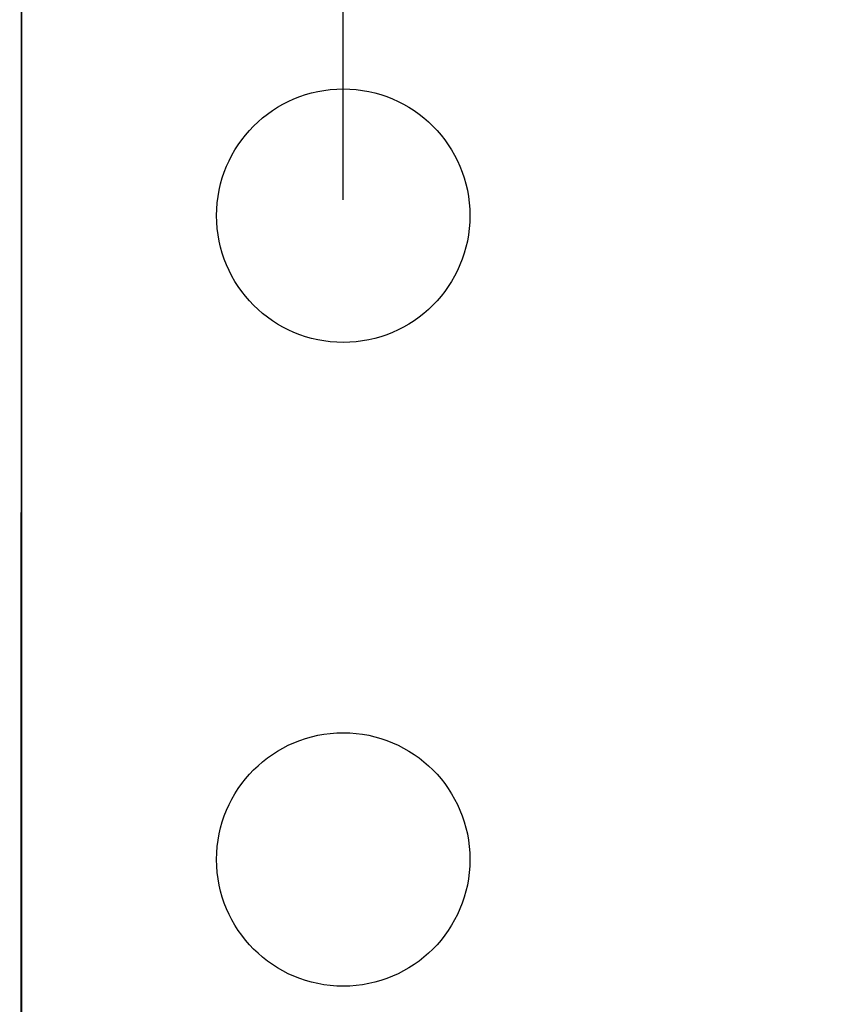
# Model space of a CAD drawing. Header units: inches. Extents: x -13 to 119, y -33 to 44.
# Tile 26 of 40: x 87.68 to 90.86, y 17.59 to 21.48. Entities that reach past the tile are written whole.
import ezdxf

# ---------------------------------------------------------------- set-up
doc = ezdxf.new("R2010")
doc.units = ezdxf.units.IN
doc.header["$LTSCALE"] = 1.21
doc.header["$MEASUREMENT"] = 0
doc.header["$PDMODE"] = 3
doc.header["$PDSIZE"] = 0.3125
doc.layers.get('0').update_dxf_attribs({"linetype": 'CONTINUOUS'})
doc.layers.get('Defpoints').update_dxf_attribs({"linetype": 'CONTINUOUS'})
doc.layers.add('DIM', color=3, linetype='CONTINUOUS')
doc.styles.get("Standard").update_dxf_attribs({"font": 'txt', "width": 0.8})
doc.dimstyles.get("Standard").update_dxf_attribs({"dimtxt": 0.15625, "dimasz": 0.1875, "dimexe": 0.125, "dimexo": 0.0625, "dimgap": 0.09, "dimtad": 0, "dimtih": 1, "dimtoh": 1, "dimzin": 4, "dimdsep": 46, "dimtxsty": 'Standard', "dimblk": '_FILLED', "dimblk1": '_FILLED', "dimblk2": '_FILLED', "dimcen": 0.09, "dimazin": 1, "dimtp": 0.01, "dimtm": 0.01, "dimtfac": 1, "dimtofl": 0, "dimtmove": 0, "dimatfit": 3, "dimldrblk": '_FILLED', "dimfxl": 1, "dimtolj": 1, "dimtzin": 4, "dimarcsym": 0})

# ---------------------------------------------------------------- blocks, each defined once
blk = doc.blocks.new('_FILLED')
at = {"color": 0, "linetype": 'ByBlock'}
blk.add_solid([(0, 0), (-1, 0.1667), (-1, -0.1667)], dxfattribs=at)
blk = doc.blocks.new('*D26')
at = {"layer": 'Defpoints', "color": 0}
for p in [(87.6825, 22.6485), (108.0025, -8.1472), (108.0025, -17.2496)]:
    blk.add_point(p, dxfattribs=at)
at = {"layer": 'DIM', "color": 0, "lineweight": -2}
for p, q in [((87.6825, 22.586), (87.6825, -17.3746)), ((108.0025, -8.2097), (108.0025, -17.3746)), ((88.8825, -17.2496), (95.9125, -17.2496)), ((106.8025, -17.2496), (99.7725, -17.2496))]:
    blk.add_line(p, q, dxfattribs=at)
at = {"layer": 'DIM', "color": 0, "lineweight": -2, "xscale": 1.2, "yscale": 1.2, "zscale": 1.2, "rotation": 180}
blk.add_blockref('_FILLED', (87.6825, -17.2496), dxfattribs=at)
at = {"layer": 'DIM', "color": 0, "lineweight": -2, "xscale": 1.2, "yscale": 1.2, "zscale": 1.2}
blk.add_blockref('_FILLED', (108.0025, -17.2496), dxfattribs=at)
at = {"layer": 'DIM', "color": 0, "insert": (97.8425, -17.2496), "char_height": 1.2, "attachment_point": 5}
blk.add_mtext('\\A1;20.32', dxfattribs=at)
blk = doc.blocks.new('*D37')
at = {"layer": 'Defpoints', "color": 0}
for p in [(106.7325, 29.9134), (88.9525, 20.7039), (106.7325, 20.7039)]:
    blk.add_point(p, dxfattribs=at)
at = {"layer": 'DIM', "color": 0, "lineweight": -2}
for p, q in [((88.9525, 20.7664), (88.9525, 30.0384)), ((106.7325, 20.7664), (106.7325, 30.0384)), ((90.1525, 29.9134), (95.9925, 29.9134)), ((105.5325, 29.9134), (99.6925, 29.9134))]:
    blk.add_line(p, q, dxfattribs=at)
at = {"layer": 'DIM', "color": 0, "lineweight": -2, "xscale": 1.2, "yscale": 1.2, "zscale": 1.2, "rotation": 180}
blk.add_blockref('_FILLED', (88.9525, 29.9134), dxfattribs=at)
at = {"layer": 'DIM', "color": 0, "lineweight": -2, "xscale": 1.2, "yscale": 1.2, "zscale": 1.2}
blk.add_blockref('_FILLED', (106.7325, 29.9134), dxfattribs=at)
at = {"layer": 'DIM', "color": 0, "insert": (97.8425, 29.9134), "char_height": 1.2, "attachment_point": 5}
blk.add_mtext('\\A1;17.78', dxfattribs=at)

msp = doc.modelspace()

# ---------------------------------------------------------------- linework, layer by layer
at = {"color": 7, "linetype": 'Continuous'}
msp.add_line((87.6756, -1.8207), (87.6825, 22.6479), dxfattribs=at)
for centre in [(88.9525, 20.7039), (88.9525, 18.1639)]:
    msp.add_circle(centre, 0.5, dxfattribs=at)

# ---------------------------------------------------------------- dimensions: what is measured, and where the dimension line sits
at = {"layer": 'DIM'}
for base, p1, p2, picture, middle in [((106.7325, 29.9134), (88.9525, 20.7039), (106.7325, 20.7039), '*D37', (97.8425, 29.9134)), ((108.0025, -17.2496), (87.6825, 22.6485), (108.0025, -8.1472), '*D26', (97.8425, -17.2496))]:
    dim = msp.add_linear_dim(base=base, p1=p1, p2=p2, dimstyle='Standard', override={"dimtxt": 1.2, "dimasz": 1.2, "dimtih": 0, "dimtoh": 0, "dimzin": 0, "dimcen": 0.198, "dimadec": 0, "dimazin": 0, "dimtp": 0, "dimtm": 0, "dimtdec": 4, "dimtzin": 0}, dxfattribs=at)
    dim.commit()
    dim.dimension.update_dxf_attribs({"geometry": picture, "text_midpoint": middle})

doc.saveas('drawing.dxf')
